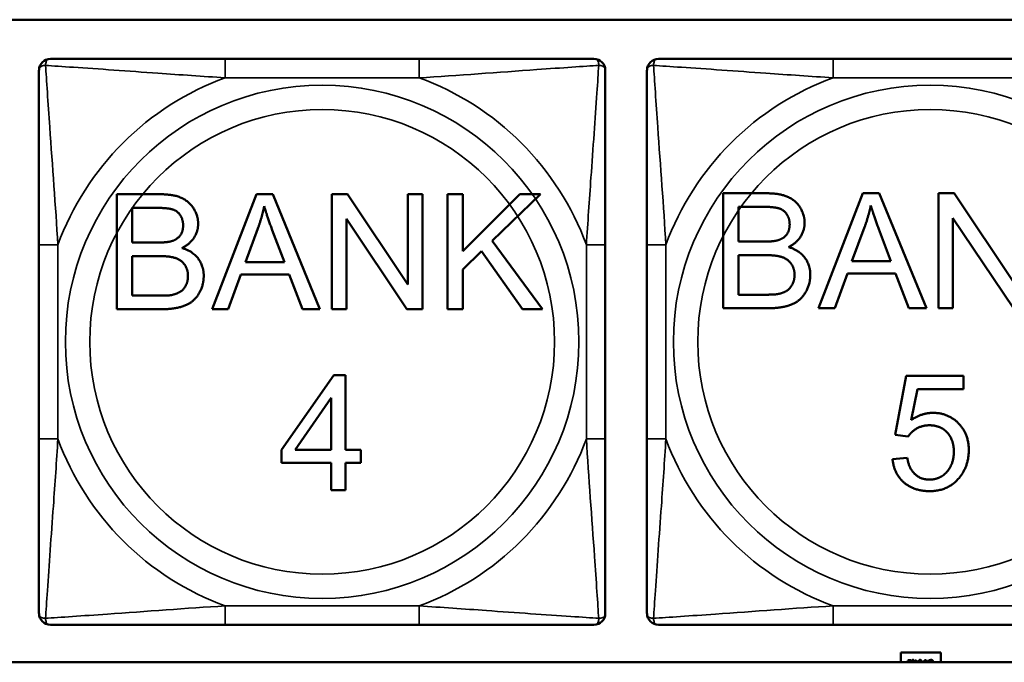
# Model space of a CAD drawing. Header units: inches. Extents: x -32 to 29.2, y -14.4 to 22.6.
# Tile 158 of 256: x -8.212 to -7.185, y -0.123 to 0.548. Entities that reach past the tile are written whole.
import ezdxf

# ---------------------------------------------------------------- set-up
doc = ezdxf.new("R2010")
doc.units = ezdxf.units.IN
doc.header["$MEASUREMENT"] = 0
doc.layers.add('Visible (ANSI)', color=7, linetype='Continuous', lineweight=50)
doc.layers.add('Visible Narrow (ANSI)', color=7, linetype='Continuous', lineweight=35)

msp = doc.modelspace()

# ---------------------------------------------------------------- linework, layer by layer
at = {"layer": 'Visible (ANSI)'}
for p, q in [((-10.1107, 0.5475), (-5.0254, 0.5475)), ((-7.7953, 0.5066), (-7.9976, 0.5066)), ((-7.1612, 0.5066), (-7.3635, 0.5066)), ((-8.1106, 0.3654), (-8.0656, 0.3654)), ((-8.1106, 0.2454), (-8.1106, 0.3654)), ((-8.0112, 0.2454), (-7.9651, 0.3654)), ((-7.9651, 0.3654), (-7.9479, 0.3654)), ((-7.9479, 0.3654), (-7.8989, 0.2454)), ((-7.8864, 0.3654), (-7.8701, 0.3654)), ((-7.8864, 0.2454), (-7.8864, 0.3654)), ((-7.8701, 0.3654), (-7.807, 0.2712)), ((-7.807, 0.2712), (-7.807, 0.3654)), ((-7.807, 0.3654), (-7.7918, 0.3654)), ((-7.7918, 0.3654), (-7.7918, 0.2454)), ((-7.7658, 0.3654), (-7.7499, 0.3654)), ((-7.7658, 0.2454), (-7.7658, 0.3654)), ((-7.7499, 0.3654), (-7.7499, 0.306)), ((-7.7499, 0.306), (-7.6903, 0.3654)), ((-7.6688, 0.3654), (-7.7191, 0.3168)), ((-7.6903, 0.3654), (-7.6688, 0.3654)), ((-7.4781, 0.3664), (-7.4331, 0.3664)), ((-7.4781, 0.2464), (-7.4781, 0.3664)), ((-7.3787, 0.2464), (-7.3326, 0.3664)), ((-7.3326, 0.3664), (-7.3154, 0.3664)), ((-7.3154, 0.3664), (-7.2663, 0.2464)), ((-7.2538, 0.3664), (-7.2375, 0.3664)), ((-7.2538, 0.2464), (-7.2538, 0.3664)), ((-7.2375, 0.3664), (-7.1744, 0.2722)), ((-8.0947, 0.315), (-8.0947, 0.3512)), ((-8.0947, 0.3512), (-8.0708, 0.3512)), ((-7.4622, 0.316), (-7.4622, 0.3523)), ((-7.4622, 0.3523), (-7.4382, 0.3523)), ((-7.8081, 0.2454), (-7.8712, 0.3396)), ((-7.8712, 0.3396), (-7.8712, 0.2454)), ((-7.1755, 0.2464), (-7.2386, 0.3406)), ((-7.2386, 0.3406), (-7.2386, 0.2464)), ((-7.9766, 0.2946), (-7.9634, 0.3298)), ((-7.3441, 0.2956), (-7.3308, 0.3309)), ((-7.3159, 0.3289), (-7.3033, 0.2956)), ((-7.9485, 0.3279), (-7.9358, 0.2946)), ((-8.1918, 0.3125), (-8.1918, 0.1102)), ((-8.0688, 0.315), (-8.0947, 0.315)), ((-7.7191, 0.3168), (-7.6666, 0.2454)), ((-7.6012, 0.1102), (-7.6012, 0.3125)), ((-7.5577, 0.3125), (-7.5577, 0.1102)), ((-7.4363, 0.316), (-7.4622, 0.316)), ((-8.0947, 0.2596), (-8.0947, 0.3009)), ((-8.0947, 0.3009), (-8.067, 0.3009)), ((-7.7302, 0.3061), (-7.7499, 0.287)), ((-7.6875, 0.2454), (-7.7302, 0.3061)), ((-7.4622, 0.2606), (-7.4622, 0.3019)), ((-7.4622, 0.3019), (-7.4345, 0.3019)), ((-7.9358, 0.2946), (-7.9766, 0.2946)), ((-7.3033, 0.2956), (-7.3441, 0.2956)), ((-7.9812, 0.2817), (-7.9944, 0.2454)), ((-7.9309, 0.2817), (-7.9812, 0.2817)), ((-7.917, 0.2454), (-7.9309, 0.2817)), ((-7.7499, 0.287), (-7.7499, 0.2454)), ((-7.3487, 0.2827), (-7.3618, 0.2464)), ((-7.2984, 0.2827), (-7.3487, 0.2827)), ((-7.2845, 0.2464), (-7.2984, 0.2827)), ((-8.0648, 0.2596), (-8.0947, 0.2596)), ((-7.4323, 0.2606), (-7.4622, 0.2606)), ((-8.0649, 0.2454), (-8.1106, 0.2454)), ((-7.9944, 0.2454), (-8.0112, 0.2454)), ((-7.8989, 0.2454), (-7.917, 0.2454)), ((-7.8712, 0.2454), (-7.8864, 0.2454)), ((-7.7918, 0.2454), (-7.8081, 0.2454)), ((-7.7499, 0.2454), (-7.7658, 0.2454)), ((-7.6666, 0.2454), (-7.6875, 0.2454)), ((-7.4323, 0.2464), (-7.4781, 0.2464)), ((-7.3618, 0.2464), (-7.3787, 0.2464)), ((-7.2663, 0.2464), (-7.2845, 0.2464)), ((-7.2386, 0.2464), (-7.2538, 0.2464)), ((-7.939, 0.0988), (-7.8844, 0.1766)), ((-7.8844, 0.1766), (-7.8723, 0.1766)), ((-7.8723, 0.1766), (-7.8723, 0.0988)), ((-7.299, 0.1144), (-7.2874, 0.176)), ((-7.2874, 0.176), (-7.2277, 0.176)), ((-7.2277, 0.176), (-7.2277, 0.1619)), ((-7.2756, 0.1619), (-7.2821, 0.1298)), ((-7.2277, 0.1619), (-7.2756, 0.1619)), ((-7.9246, 0.0988), (-7.887, 0.153)), ((-7.887, 0.153), (-7.887, 0.0988)), ((-7.2852, 0.1126), (-7.299, 0.1144)), ((-7.939, 0.0853), (-7.939, 0.0988)), ((-7.887, 0.0988), (-7.9246, 0.0988)), ((-7.8723, 0.0988), (-7.8561, 0.0988)), ((-7.8561, 0.0988), (-7.8561, 0.0853)), ((-7.887, 0.0853), (-7.939, 0.0853)), ((-7.887, 0.0566), (-7.887, 0.0853)), ((-7.8561, 0.0853), (-7.8723, 0.0853)), ((-7.8723, 0.0853), (-7.8723, 0.0566)), ((-7.3016, 0.089), (-7.2862, 0.0903)), ((-7.8723, 0.0566), (-7.887, 0.0566)), ((-7.9976, -0.0839), (-7.7953, -0.0839)), ((-7.3635, -0.0839), (-7.1612, -0.0839)), ((-7.2931, -0.123), (-7.2931, -0.1126)), ((-7.2931, -0.1126), (-7.2511, -0.1126)), ((-7.2511, -0.1126), (-7.2511, -0.123)), ((-5.0254, -0.123), (-10.1107, -0.123)), ((-7.2857, -0.1206), (-7.2826, -0.1206)), ((-7.2857, -0.1212), (-7.2857, -0.1206)), ((-7.2832, -0.1212), (-7.2857, -0.1212)), ((-7.2826, -0.1206), (-7.2826, -0.1213)), ((-7.2783, -0.1223), (-7.2777, -0.1223)), ((-7.2783, -0.1229), (-7.2783, -0.1223)), ((-7.2777, -0.1229), (-7.2783, -0.1229)), ((-7.2777, -0.1206), (-7.2771, -0.1206)), ((-7.2777, -0.1223), (-7.2777, -0.1206)), ((-7.2777, -0.123), (-7.2777, -0.1229)), ((-7.2771, -0.1206), (-7.2771, -0.1223)), ((-7.2771, -0.1223), (-7.2749, -0.1223)), ((-7.2771, -0.1229), (-7.2771, -0.123)), ((-7.2754, -0.1229), (-7.2771, -0.1229)), ((-7.2755, -0.123), (-7.2754, -0.1229)), ((-7.2749, -0.1223), (-7.2749, -0.123)), ((-7.2689, -0.1225), (-7.2684, -0.1225)), ((-7.2684, -0.1206), (-7.2677, -0.1206)), ((-7.2684, -0.1225), (-7.2684, -0.1206)), ((-7.2677, -0.1206), (-7.2677, -0.123)), ((-7.2664, -0.123), (-7.2672, -0.1206)), ((-7.2672, -0.1206), (-7.2665, -0.1206)), ((-7.2665, -0.1206), (-7.2661, -0.122)), ((-7.2661, -0.122), (-7.2642, -0.122)), ((-7.2643, -0.1226), (-7.2659, -0.1226)), ((-7.2659, -0.1226), (-7.2657, -0.123)), ((-7.2645, -0.123), (-7.2643, -0.1226)), ((-7.2642, -0.122), (-7.2637, -0.1206)), ((-7.263, -0.1206), (-7.2638, -0.123)), ((-7.2637, -0.1206), (-7.263, -0.1206)), ((-7.263, -0.1218), (-7.263, -0.121)), ((-7.2629, -0.1218), (-7.263, -0.1218))]:
    msp.add_line(p, q, dxfattribs=at)
for centre, start, end in [((-8.1799, 0.4948), 90, 180), ((-7.613, 0.4948), 0, 90), ((-7.5458, 0.4948), 90, 180), ((-8.1799, -0.0721), 180, 270), ((-7.613, -0.0721), 270, 0), ((-7.5458, -0.0721), 180, 270)]:
    msp.add_arc(centre, 0.0118, start, end, dxfattribs=at)
for points, degree, knots in [([(-7.9976, 0.5066), (-8.0213, 0.5066), (-8.0453, 0.5066), (-8.0686, 0.5066), (-8.0993, 0.5066), (-8.1302, 0.5066), (-8.1534, 0.5066), (-8.1655, 0.5066), (-8.1751, 0.5066), (-8.1799, 0.5066)], 3, [0.2569537, 0.2569537, 0.2569537, 0.2569537, 0.4371919, 0.4371919, 0.4371919, 0.6739428, 0.6739428, 0.6739428, 0.7963818, 0.7963818, 0.7963818, 0.7963818]), ([(-7.613, 0.5066), (-7.6187, 0.5066), (-7.6312, 0.5066), (-7.6465, 0.5066), (-7.6699, 0.5066), (-7.699, 0.5066), (-7.7281, 0.5066), (-7.7503, 0.5066), (-7.7729, 0.5066), (-7.7953, 0.5066)], 3, [-0.7968224, -0.7968224, -0.7968224, -0.7968224, -0.6514613, -0.6514613, -0.6514613, -0.427691, -0.427691, -0.427691, -0.2569517, -0.2569517, -0.2569517, -0.2569517]), ([(-7.3635, 0.5066), (-7.3872, 0.5066), (-7.4112, 0.5066), (-7.4345, 0.5066), (-7.4652, 0.5066), (-7.4961, 0.5066), (-7.5193, 0.5066), (-7.5314, 0.5066), (-7.541, 0.5066), (-7.5458, 0.5066)], 3, [0.2569537, 0.2569537, 0.2569537, 0.2569537, 0.4371919, 0.4371919, 0.4371919, 0.6739428, 0.6739428, 0.6739428, 0.7963818, 0.7963818, 0.7963818, 0.7963818]), ([(-8.1918, 0.4948), (-8.1918, 0.4891), (-8.1918, 0.4766), (-8.1918, 0.4614), (-8.1918, 0.438), (-8.1918, 0.4088), (-8.1918, 0.3798), (-8.1918, 0.3576), (-8.1918, 0.3349), (-8.1918, 0.3125)], 3, [-0.7968224, -0.7968224, -0.7968224, -0.7968224, -0.6514613, -0.6514613, -0.6514613, -0.427691, -0.427691, -0.427691, -0.2569517, -0.2569517, -0.2569517, -0.2569517]), ([(-7.6012, 0.3125), (-7.6012, 0.3362), (-7.6012, 0.3602), (-7.6012, 0.3835), (-7.6012, 0.4142), (-7.6012, 0.4451), (-7.6012, 0.4683), (-7.6012, 0.4803), (-7.6012, 0.49), (-7.6012, 0.4948)], 3, [0.2569537, 0.2569537, 0.2569537, 0.2569537, 0.4371919, 0.4371919, 0.4371919, 0.6739428, 0.6739428, 0.6739428, 0.7963818, 0.7963818, 0.7963818, 0.7963818]), ([(-7.5577, 0.4948), (-7.5577, 0.4891), (-7.5577, 0.4766), (-7.5577, 0.4614), (-7.5577, 0.438), (-7.5577, 0.4088), (-7.5577, 0.3798), (-7.5577, 0.3576), (-7.5577, 0.3349), (-7.5577, 0.3125)], 3, [-0.7968224, -0.7968224, -0.7968224, -0.7968224, -0.6514613, -0.6514613, -0.6514613, -0.427691, -0.427691, -0.427691, -0.2569517, -0.2569517, -0.2569517, -0.2569517]), ([(-8.1918, 0.1102), (-8.1918, 0.0865), (-8.1918, 0.0626), (-8.1918, 0.0392), (-8.1918, 0.0085), (-8.1918, -0.0224), (-8.1918, -0.0456), (-8.1918, -0.0576), (-8.1918, -0.0673), (-8.1918, -0.0721)], 3, [0.2569537, 0.2569537, 0.2569537, 0.2569537, 0.4371919, 0.4371919, 0.4371919, 0.6739428, 0.6739428, 0.6739428, 0.7963818, 0.7963818, 0.7963818, 0.7963818]), ([(-7.6012, -0.0721), (-7.6012, -0.0664), (-7.6012, -0.0539), (-7.6012, -0.0387), (-7.6012, -0.0152), (-7.6012, 0.0139), (-7.6012, 0.043), (-7.6012, 0.0651), (-7.6012, 0.0878), (-7.6012, 0.1102)], 3, [-0.7968224, -0.7968224, -0.7968224, -0.7968224, -0.6514613, -0.6514613, -0.6514613, -0.427691, -0.427691, -0.427691, -0.2569517, -0.2569517, -0.2569517, -0.2569517]), ([(-7.5577, 0.1102), (-7.5577, 0.0865), (-7.5577, 0.0626), (-7.5577, 0.0392), (-7.5577, 0.0085), (-7.5577, -0.0224), (-7.5577, -0.0456), (-7.5577, -0.0576), (-7.5577, -0.0673), (-7.5577, -0.0721)], 3, [0.2569537, 0.2569537, 0.2569537, 0.2569537, 0.4371919, 0.4371919, 0.4371919, 0.6739428, 0.6739428, 0.6739428, 0.7963818, 0.7963818, 0.7963818, 0.7963818]), ([(-8.1799, -0.0839), (-8.1742, -0.0839), (-8.1617, -0.0839), (-8.1465, -0.0839), (-8.1231, -0.0839), (-8.0939, -0.0839), (-8.0649, -0.0839), (-8.0427, -0.0839), (-8.02, -0.0839), (-7.9976, -0.0839)], 3, [-0.7968224, -0.7968224, -0.7968224, -0.7968224, -0.6514613, -0.6514613, -0.6514613, -0.427691, -0.427691, -0.427691, -0.2569517, -0.2569517, -0.2569517, -0.2569517]), ([(-7.7953, -0.0839), (-7.7717, -0.0839), (-7.7477, -0.0839), (-7.7243, -0.0839), (-7.6936, -0.0839), (-7.6628, -0.0839), (-7.6395, -0.0839), (-7.6275, -0.0839), (-7.6179, -0.0839), (-7.613, -0.0839)], 3, [0.2569537, 0.2569537, 0.2569537, 0.2569537, 0.4371919, 0.4371919, 0.4371919, 0.6739428, 0.6739428, 0.6739428, 0.7963818, 0.7963818, 0.7963818, 0.7963818]), ([(-7.5458, -0.0839), (-7.5401, -0.0839), (-7.5276, -0.0839), (-7.5124, -0.0839), (-7.489, -0.0839), (-7.4598, -0.0839), (-7.4308, -0.0839), (-7.4086, -0.0839), (-7.3859, -0.0839), (-7.3635, -0.0839)], 3, [-0.7968224, -0.7968224, -0.7968224, -0.7968224, -0.6514613, -0.6514613, -0.6514613, -0.427691, -0.427691, -0.427691, -0.2569517, -0.2569517, -0.2569517, -0.2569517]), ([(-7.285, -0.123), (-7.285, -0.123), (-7.2847, -0.1227), (-7.2846, -0.1225)], 2, [0.787264, 0.787264, 0.787264, 1, 2, 2, 2]), ([(-7.282, -0.123), (-7.2819, -0.1218), (-7.2812, -0.1205), (-7.2804, -0.1205)], 2, [0.041735, 0.041735, 0.041735, 1, 2, 2, 2]), ([(-7.2811, -0.1216), (-7.2812, -0.1218), (-7.2813, -0.1226), (-7.2813, -0.123)], 2, [0, 0, 0, 1, 1.890551, 1.890551, 1.890551]), ([(-7.2804, -0.1205), (-7.2795, -0.1205), (-7.2788, -0.1218), (-7.2788, -0.123)], 2, [0, 0, 0, 1, 1.958946, 1.958946, 1.958946]), ([(-7.2794, -0.123), (-7.2795, -0.1226), (-7.2795, -0.1219), (-7.2796, -0.1216)], 2, [0.103322, 0.103322, 0.103322, 1, 2, 2, 2]), ([(-7.2745, -0.123), (-7.2744, -0.1218), (-7.2737, -0.1205), (-7.2729, -0.1205)], 2, [0.041735, 0.041735, 0.041735, 1, 2, 2, 2]), ([(-7.2736, -0.1216), (-7.2737, -0.1218), (-7.2738, -0.1226), (-7.2738, -0.123)], 2, [0, 0, 0, 1, 1.890551, 1.890551, 1.890551]), ([(-7.2729, -0.1205), (-7.272, -0.1205), (-7.2713, -0.1218), (-7.2713, -0.123)], 2, [0, 0, 0, 1, 1.958946, 1.958946, 1.958946]), ([(-7.2719, -0.123), (-7.2719, -0.1226), (-7.272, -0.1219), (-7.2721, -0.1216)], 2, [0.103322, 0.103322, 0.103322, 1, 2, 2, 2]), ([(-7.2599, -0.123), (-7.2599, -0.1226), (-7.2601, -0.1219), (-7.2603, -0.1216)], 2, [0.105512, 0.105512, 0.105512, 1, 2, 2, 2]), ([(-7.2598, -0.1212), (-7.2595, -0.1215), (-7.2592, -0.1224), (-7.2592, -0.123)], 2, [0, 0, 0, 1, 1.914526, 1.914526, 1.914526])]:
    msp.add_open_spline(points, degree=degree, knots=knots, dxfattribs=at)
for points in [[(-8.0656, 0.3654), (-8.0519, 0.3654), (-8.0353, 0.3581), (-8.0258, 0.343), (-8.0258, 0.3347)], [(-7.4331, 0.3664), (-7.4194, 0.3664), (-7.4027, 0.3591), (-7.3933, 0.344), (-7.3933, 0.3357)], [(-8.0708, 0.3512), (-8.0579, 0.3512), (-8.0472, 0.3479), (-8.0415, 0.3388), (-8.0415, 0.3329)], [(-7.9634, 0.3298), (-7.9593, 0.3413), (-7.9569, 0.3528)], [(-7.9569, 0.3528), (-7.9541, 0.3431), (-7.9485, 0.3279)], [(-7.4382, 0.3523), (-7.4253, 0.3523), (-7.4147, 0.3489), (-7.4089, 0.3398), (-7.4089, 0.3339)], [(-7.3308, 0.3309), (-7.3267, 0.3423), (-7.3243, 0.3538)], [(-7.3243, 0.3538), (-7.3216, 0.3441), (-7.3159, 0.3289)], [(-8.0415, 0.3329), (-8.0415, 0.3266), (-8.0476, 0.3182), (-8.0536, 0.3164)], [(-8.0258, 0.3347), (-8.0258, 0.327), (-8.0342, 0.3135), (-8.0427, 0.3093)], [(-7.4089, 0.3339), (-7.4089, 0.3276), (-7.4151, 0.3192), (-7.4211, 0.3174)], [(-7.3933, 0.3357), (-7.3933, 0.328), (-7.4016, 0.3145), (-7.4101, 0.3103)], [(-8.0536, 0.3164), (-8.0582, 0.315), (-8.0688, 0.315)], [(-8.0427, 0.3093), (-8.0317, 0.3061), (-8.02, 0.2907), (-8.02, 0.2802)], [(-7.4211, 0.3174), (-7.4257, 0.316), (-7.4363, 0.316)], [(-7.4101, 0.3103), (-7.3991, 0.3071), (-7.3874, 0.2917), (-7.3874, 0.2812)], [(-8.067, 0.3009), (-8.0556, 0.3009), (-8.0434, 0.2968), (-8.0364, 0.2869), (-8.0364, 0.2803)], [(-7.4345, 0.3019), (-7.423, 0.3019), (-7.4109, 0.2978), (-7.4038, 0.288), (-7.4038, 0.2813)], [(-8.02, 0.2802), (-8.02, 0.2718), (-8.0271, 0.2573), (-8.0376, 0.2494), (-8.0534, 0.2454), (-8.0649, 0.2454)], [(-8.0364, 0.2803), (-8.0364, 0.2745), (-8.0411, 0.2657), (-8.0485, 0.2612), (-8.054, 0.2601)], [(-7.3874, 0.2812), (-7.3874, 0.2728), (-7.3946, 0.2583), (-7.405, 0.2505), (-7.4208, 0.2464), (-7.4323, 0.2464)], [(-7.4038, 0.2813), (-7.4038, 0.2755), (-7.4086, 0.2667), (-7.416, 0.2622), (-7.4215, 0.2612)], [(-8.054, 0.2601), (-8.0571, 0.2596), (-8.0648, 0.2596)], [(-7.4215, 0.2612), (-7.4246, 0.2606), (-7.4323, 0.2606)], [(-7.2821, 0.1298), (-7.2713, 0.1373), (-7.2594, 0.1373)], [(-7.2594, 0.1373), (-7.2437, 0.1373), (-7.2221, 0.1155), (-7.2221, 0.0984)], [(-7.2633, 0.1243), (-7.2705, 0.1243), (-7.2819, 0.1178), (-7.2852, 0.1126)], [(-7.2377, 0.097), (-7.2377, 0.1096), (-7.2518, 0.1243), (-7.2633, 0.1243)], [(-7.2631, 0.0676), (-7.2523, 0.0676), (-7.2377, 0.0837), (-7.2377, 0.097)], [(-7.2221, 0.0984), (-7.2221, 0.082), (-7.2316, 0.0701)], [(-7.2631, 0.0556), (-7.2794, 0.0556), (-7.3002, 0.0739), (-7.3016, 0.089)], [(-7.2862, 0.0903), (-7.2845, 0.079), (-7.272, 0.0676), (-7.2631, 0.0676)], [(-7.2316, 0.0701), (-7.2431, 0.0556), (-7.2631, 0.0556)], [(-7.2846, -0.1225), (-7.2842, -0.1222), (-7.2835, -0.1214), (-7.2832, -0.1212)], [(-7.2838, -0.1225), (-7.284, -0.1228), (-7.2842, -0.123)], [(-7.2826, -0.1213), (-7.2829, -0.1216), (-7.2835, -0.1222), (-7.2838, -0.1225)], [(-7.2804, -0.1211), (-7.2806, -0.1211), (-7.281, -0.1213), (-7.2811, -0.1216)], [(-7.2796, -0.1216), (-7.2797, -0.1214), (-7.2801, -0.1211), (-7.2804, -0.1211)], [(-7.2729, -0.1211), (-7.2731, -0.1211), (-7.2735, -0.1213), (-7.2736, -0.1216)], [(-7.2721, -0.1216), (-7.2722, -0.1214), (-7.2726, -0.1211), (-7.2729, -0.1211)], [(-7.2704, -0.123), (-7.2702, -0.1228), (-7.2695, -0.1225), (-7.2689, -0.1225)], [(-7.2704, -0.123), (-7.2704, -0.123), (-7.2704, -0.123)], [(-7.263, -0.121), (-7.2628, -0.1209), (-7.2625, -0.1207), (-7.2623, -0.1207)], [(-7.2624, -0.1214), (-7.2626, -0.1215), (-7.2628, -0.1217), (-7.2629, -0.1218)], [(-7.2614, -0.1211), (-7.2617, -0.1211), (-7.2622, -0.1213), (-7.2624, -0.1214)], [(-7.2623, -0.1207), (-7.2621, -0.1206), (-7.2617, -0.1205), (-7.2614, -0.1205)], [(-7.2614, -0.1205), (-7.2609, -0.1205), (-7.2601, -0.1209), (-7.2598, -0.1212)], [(-7.2603, -0.1216), (-7.2605, -0.1214), (-7.2611, -0.1211), (-7.2614, -0.1211)]]:
    msp.add_open_spline(points, degree=2, dxfattribs=at)
at = {"layer": 'Visible Narrow (ANSI)'}
for p, q in [((-7.9976, 0.5066), (-7.9976, 0.4869)), ((-7.7953, 0.5066), (-7.7953, 0.4869)), ((-7.3635, 0.5066), (-7.3635, 0.4869)), ((-7.9976, 0.4869), (-7.7953, 0.4869)), ((-7.3635, 0.4869), (-7.1612, 0.4869)), ((-8.1918, 0.3125), (-8.1721, 0.3125)), ((-8.1721, 0.1102), (-8.1721, 0.3125)), ((-7.6209, 0.3125), (-7.6209, 0.1102)), ((-7.6012, 0.3125), (-7.6209, 0.3125)), ((-7.5577, 0.3125), (-7.538, 0.3125)), ((-7.538, 0.1102), (-7.538, 0.3125)), ((-8.1918, 0.1102), (-8.1721, 0.1102)), ((-7.6012, 0.1102), (-7.6209, 0.1102)), ((-7.5577, 0.1102), (-7.538, 0.1102)), ((-7.7953, -0.0642), (-7.9976, -0.0642)), ((-7.9976, -0.0839), (-7.9976, -0.0642)), ((-7.7953, -0.0839), (-7.7953, -0.0642)), ((-7.1612, -0.0642), (-7.3635, -0.0642)), ((-7.3635, -0.0839), (-7.3635, -0.0642))]:
    msp.add_line(p, q, dxfattribs=at)
for centre, radius in [((-7.8965, 0.2114), 0.2678), ((-7.2624, 0.2114), 0.2678), ((-7.8965, 0.2114), 0.2424), ((-7.2624, 0.2114), 0.2424)]:
    msp.add_circle(centre, radius, dxfattribs=at)
for centre, start, end in [((-7.8965, 0.2114), 110.1547, 159.8453), ((-7.8965, 0.2114), 20.1547, 69.8453), ((-7.2624, 0.2114), 110.1547, 159.8453), ((-7.8965, 0.2114), 200.1547, 249.8453), ((-7.8965, 0.2114), 290.1547, 339.8453), ((-7.2624, 0.2114), 200.1547, 249.8453)]:
    msp.add_arc(centre, 0.2936, start, end, dxfattribs=at)
for points, knots in [([(-8.1849, 0.4998), (-8.1849, 0.5006), (-8.1849, 0.5014), (-8.1846, 0.5028), (-8.1844, 0.5035), (-8.184, 0.5044), (-8.1838, 0.5047), (-8.1835, 0.5051), (-8.1834, 0.5053), (-8.183, 0.5056), (-8.1828, 0.5057), (-8.1823, 0.5061), (-8.1819, 0.5063), (-8.181, 0.5066), (-8.1805, 0.5066), (-8.1799, 0.5066)], [-0.00023197, -0.00023197, -0.00023197, -0.00023197, 0.00913095, 0.00913095, 0.01983142, 0.01983142, 0.02651922, 0.02651922, 0.02986312, 0.02986312, 0.03521335, 0.03521335, 0.04377373, 0.04377373, 0.0532704, 0.0532704, 0.0532704, 0.0532704]), ([(-7.613, 0.5066), (-7.6125, 0.5066), (-7.612, 0.5066), (-7.6111, 0.5063), (-7.6107, 0.5061), (-7.6101, 0.5057), (-7.6099, 0.5056), (-7.6096, 0.5053), (-7.6095, 0.5051), (-7.6092, 0.5047), (-7.609, 0.5044), (-7.6085, 0.5035), (-7.6083, 0.5028), (-7.6081, 0.5014), (-7.608, 0.5006), (-7.6081, 0.4998)], [-0.0532704, -0.0532704, -0.0532704, -0.0532704, -0.04377373, -0.04377373, -0.03521335, -0.03521335, -0.02986312, -0.02986312, -0.02651922, -0.02651922, -0.01983142, -0.01983142, -0.00913095, -0.00913095, 0.00023197, 0.00023197, 0.00023197, 0.00023197]), ([(-7.5508, 0.4998), (-7.5508, 0.5006), (-7.5508, 0.5014), (-7.5505, 0.5028), (-7.5503, 0.5035), (-7.5499, 0.5044), (-7.5497, 0.5047), (-7.5494, 0.5051), (-7.5493, 0.5053), (-7.5489, 0.5056), (-7.5487, 0.5057), (-7.5482, 0.5061), (-7.5478, 0.5063), (-7.5469, 0.5066), (-7.5464, 0.5066), (-7.5458, 0.5066)], [-0.00023197, -0.00023197, -0.00023197, -0.00023197, 0.00913095, 0.00913095, 0.01983142, 0.01983142, 0.02651922, 0.02651922, 0.02986312, 0.02986312, 0.03521335, 0.03521335, 0.04377373, 0.04377373, 0.0532704, 0.0532704, 0.0532704, 0.0532704]), ([(-8.1918, 0.4948), (-8.1918, 0.4954), (-8.1917, 0.4959), (-8.1914, 0.4967), (-8.1913, 0.4971), (-8.1909, 0.4977), (-8.1907, 0.4979), (-8.1904, 0.4982), (-8.1903, 0.4983), (-8.1898, 0.4987), (-8.1895, 0.4989), (-8.1886, 0.4993), (-8.1879, 0.4995), (-8.1865, 0.4997), (-8.1857, 0.4998), (-8.1849, 0.4998)], [-0.0532704, -0.0532704, -0.0532704, -0.0532704, -0.04377373, -0.04377373, -0.03521335, -0.03521335, -0.02986312, -0.02986312, -0.02651922, -0.02651922, -0.01983142, -0.01983142, -0.00913095, -0.00913095, 0.00023197, 0.00023197, 0.00023197, 0.00023197]), ([(-8.1849, 0.4998), (-8.1772, 0.4993), (-8.1672, 0.4986), (-8.1302, 0.4962), (-8.0985, 0.4939), (-8.0442, 0.49), (-8.021, 0.4884), (-7.9976, 0.4869)], [-0.7478145, -0.7478145, -0.7478145, -0.7478145, -0.6493253, -0.6493253, -0.427691, -0.427691, -0.2569537, -0.2569537, -0.2569537, -0.2569537]), ([(-8.1721, 0.3125), (-8.1745, 0.353), (-8.1778, 0.3953), (-8.1824, 0.461), (-8.184, 0.4854), (-8.1849, 0.4998)], [0.2569517, 0.2569517, 0.2569517, 0.2569517, 0.5559983, 0.5559983, 0.7482818, 0.7482818, 0.7482818, 0.7482818]), ([(-7.7953, 0.4869), (-7.7549, 0.4893), (-7.7125, 0.4926), (-7.6468, 0.4973), (-7.6224, 0.4989), (-7.6081, 0.4998)], [0.2569517, 0.2569517, 0.2569517, 0.2569517, 0.5559983, 0.5559983, 0.7482818, 0.7482818, 0.7482818, 0.7482818]), ([(-7.6081, 0.4998), (-7.6085, 0.4921), (-7.6092, 0.4821), (-7.6117, 0.4451), (-7.614, 0.4134), (-7.6178, 0.3591), (-7.6195, 0.3359), (-7.6209, 0.3125)], [-0.7478145, -0.7478145, -0.7478145, -0.7478145, -0.6493253, -0.6493253, -0.427691, -0.427691, -0.2569537, -0.2569537, -0.2569537, -0.2569537]), ([(-7.6081, 0.4998), (-7.6072, 0.4998), (-7.6065, 0.4997), (-7.605, 0.4995), (-7.6043, 0.4993), (-7.6034, 0.4989), (-7.6031, 0.4987), (-7.6027, 0.4983), (-7.6026, 0.4982), (-7.6023, 0.4979), (-7.6021, 0.4977), (-7.6017, 0.4971), (-7.6015, 0.4967), (-7.6013, 0.4959), (-7.6012, 0.4954), (-7.6012, 0.4948)], [-0.00023197, -0.00023197, -0.00023197, -0.00023197, 0.00913095, 0.00913095, 0.01983142, 0.01983142, 0.02651922, 0.02651922, 0.02986312, 0.02986312, 0.03521335, 0.03521335, 0.04377373, 0.04377373, 0.0532704, 0.0532704, 0.0532704, 0.0532704]), ([(-7.5577, 0.4948), (-7.5577, 0.4954), (-7.5576, 0.4959), (-7.5573, 0.4967), (-7.5572, 0.4971), (-7.5568, 0.4977), (-7.5566, 0.4979), (-7.5563, 0.4982), (-7.5562, 0.4983), (-7.5557, 0.4987), (-7.5554, 0.4989), (-7.5545, 0.4993), (-7.5538, 0.4995), (-7.5524, 0.4997), (-7.5516, 0.4998), (-7.5508, 0.4998)], [-0.0532704, -0.0532704, -0.0532704, -0.0532704, -0.04377373, -0.04377373, -0.03521335, -0.03521335, -0.02986312, -0.02986312, -0.02651922, -0.02651922, -0.01983142, -0.01983142, -0.00913095, -0.00913095, 0.00023197, 0.00023197, 0.00023197, 0.00023197]), ([(-7.5508, 0.4998), (-7.5431, 0.4993), (-7.5331, 0.4986), (-7.4961, 0.4962), (-7.4644, 0.4939), (-7.4101, 0.49), (-7.3869, 0.4884), (-7.3635, 0.4869)], [-0.7478145, -0.7478145, -0.7478145, -0.7478145, -0.6493253, -0.6493253, -0.427691, -0.427691, -0.2569537, -0.2569537, -0.2569537, -0.2569537]), ([(-7.538, 0.3125), (-7.5404, 0.353), (-7.5437, 0.3953), (-7.5483, 0.461), (-7.5499, 0.4854), (-7.5508, 0.4998)], [0.2569517, 0.2569517, 0.2569517, 0.2569517, 0.5559983, 0.5559983, 0.7482818, 0.7482818, 0.7482818, 0.7482818]), ([(-8.1849, -0.0771), (-8.1844, -0.0694), (-8.1838, -0.0594), (-8.1813, -0.0224), (-8.179, 0.0094), (-8.1751, 0.0636), (-8.1735, 0.0868), (-8.1721, 0.1102)], [-0.7478145, -0.7478145, -0.7478145, -0.7478145, -0.6493253, -0.6493253, -0.427691, -0.427691, -0.2569537, -0.2569537, -0.2569537, -0.2569537]), ([(-7.6209, 0.1102), (-7.6185, 0.0697), (-7.6152, 0.0274), (-7.6106, -0.0383), (-7.609, -0.0627), (-7.6081, -0.0771)], [0.2569517, 0.2569517, 0.2569517, 0.2569517, 0.5559983, 0.5559983, 0.7482818, 0.7482818, 0.7482818, 0.7482818]), ([(-7.5508, -0.0771), (-7.5503, -0.0694), (-7.5497, -0.0594), (-7.5472, -0.0224), (-7.5449, 0.0094), (-7.541, 0.0636), (-7.5394, 0.0868), (-7.538, 0.1102)], [-0.7478145, -0.7478145, -0.7478145, -0.7478145, -0.6493253, -0.6493253, -0.427691, -0.427691, -0.2569537, -0.2569537, -0.2569537, -0.2569537]), ([(-7.9976, -0.0642), (-8.0381, -0.0666), (-8.0805, -0.0699), (-8.1461, -0.0745), (-8.1705, -0.0761), (-8.1849, -0.0771)], [0.2569517, 0.2569517, 0.2569517, 0.2569517, 0.5559983, 0.5559983, 0.7482818, 0.7482818, 0.7482818, 0.7482818]), ([(-7.6081, -0.0771), (-7.6157, -0.0766), (-7.6257, -0.0759), (-7.6628, -0.0735), (-7.6945, -0.0712), (-7.7487, -0.0673), (-7.772, -0.0656), (-7.7953, -0.0642)], [-0.7478145, -0.7478145, -0.7478145, -0.7478145, -0.6493253, -0.6493253, -0.427691, -0.427691, -0.2569537, -0.2569537, -0.2569537, -0.2569537]), ([(-7.3635, -0.0642), (-7.404, -0.0666), (-7.4464, -0.0699), (-7.512, -0.0745), (-7.5364, -0.0761), (-7.5508, -0.0771)], [0.2569517, 0.2569517, 0.2569517, 0.2569517, 0.5559983, 0.5559983, 0.7482818, 0.7482818, 0.7482818, 0.7482818]), ([(-8.1849, -0.0771), (-8.1857, -0.0771), (-8.1865, -0.077), (-8.1879, -0.0768), (-8.1886, -0.0766), (-8.1895, -0.0762), (-8.1898, -0.076), (-8.1903, -0.0756), (-8.1904, -0.0755), (-8.1907, -0.0752), (-8.1909, -0.075), (-8.1913, -0.0744), (-8.1914, -0.074), (-8.1917, -0.0731), (-8.1918, -0.0726), (-8.1918, -0.0721)], [-0.00023197, -0.00023197, -0.00023197, -0.00023197, 0.00913095, 0.00913095, 0.01983142, 0.01983142, 0.02651922, 0.02651922, 0.02986312, 0.02986312, 0.03521335, 0.03521335, 0.04377373, 0.04377373, 0.0532704, 0.0532704, 0.0532704, 0.0532704]), ([(-8.1799, -0.0839), (-8.1805, -0.0839), (-8.181, -0.0839), (-8.1819, -0.0836), (-8.1823, -0.0834), (-8.1828, -0.083), (-8.183, -0.0829), (-8.1834, -0.0826), (-8.1835, -0.0824), (-8.1838, -0.082), (-8.184, -0.0817), (-8.1844, -0.0808), (-8.1846, -0.0801), (-8.1849, -0.0787), (-8.1849, -0.0779), (-8.1849, -0.0771)], [-0.0532704, -0.0532704, -0.0532704, -0.0532704, -0.04377373, -0.04377373, -0.03521335, -0.03521335, -0.02986312, -0.02986312, -0.02651922, -0.02651922, -0.01983142, -0.01983142, -0.00913095, -0.00913095, 0.00023197, 0.00023197, 0.00023197, 0.00023197]), ([(-7.6081, -0.0771), (-7.608, -0.0779), (-7.6081, -0.0787), (-7.6083, -0.0801), (-7.6085, -0.0808), (-7.609, -0.0817), (-7.6092, -0.082), (-7.6095, -0.0824), (-7.6096, -0.0826), (-7.6099, -0.0829), (-7.6101, -0.083), (-7.6107, -0.0834), (-7.6111, -0.0836), (-7.612, -0.0839), (-7.6125, -0.0839), (-7.613, -0.0839)], [-0.00023197, -0.00023197, -0.00023197, -0.00023197, 0.00913095, 0.00913095, 0.01983142, 0.01983142, 0.02651922, 0.02651922, 0.02986312, 0.02986312, 0.03521335, 0.03521335, 0.04377373, 0.04377373, 0.0532704, 0.0532704, 0.0532704, 0.0532704]), ([(-7.6012, -0.0721), (-7.6012, -0.0726), (-7.6013, -0.0731), (-7.6015, -0.074), (-7.6017, -0.0744), (-7.6021, -0.075), (-7.6023, -0.0752), (-7.6026, -0.0755), (-7.6027, -0.0756), (-7.6031, -0.076), (-7.6034, -0.0762), (-7.6043, -0.0766), (-7.605, -0.0768), (-7.6065, -0.077), (-7.6072, -0.0771), (-7.6081, -0.0771)], [-0.0532704, -0.0532704, -0.0532704, -0.0532704, -0.04377373, -0.04377373, -0.03521335, -0.03521335, -0.02986312, -0.02986312, -0.02651922, -0.02651922, -0.01983142, -0.01983142, -0.00913095, -0.00913095, 0.00023197, 0.00023197, 0.00023197, 0.00023197]), ([(-7.5508, -0.0771), (-7.5516, -0.0771), (-7.5524, -0.077), (-7.5538, -0.0768), (-7.5545, -0.0766), (-7.5554, -0.0762), (-7.5557, -0.076), (-7.5562, -0.0756), (-7.5563, -0.0755), (-7.5566, -0.0752), (-7.5568, -0.075), (-7.5572, -0.0744), (-7.5573, -0.074), (-7.5576, -0.0731), (-7.5577, -0.0726), (-7.5577, -0.0721)], [-0.00023197, -0.00023197, -0.00023197, -0.00023197, 0.00913095, 0.00913095, 0.01983142, 0.01983142, 0.02651922, 0.02651922, 0.02986312, 0.02986312, 0.03521335, 0.03521335, 0.04377373, 0.04377373, 0.0532704, 0.0532704, 0.0532704, 0.0532704]), ([(-7.5458, -0.0839), (-7.5464, -0.0839), (-7.5469, -0.0839), (-7.5478, -0.0836), (-7.5482, -0.0834), (-7.5487, -0.083), (-7.5489, -0.0829), (-7.5493, -0.0826), (-7.5494, -0.0824), (-7.5497, -0.082), (-7.5499, -0.0817), (-7.5503, -0.0808), (-7.5505, -0.0801), (-7.5508, -0.0787), (-7.5508, -0.0779), (-7.5508, -0.0771)], [-0.0532704, -0.0532704, -0.0532704, -0.0532704, -0.04377373, -0.04377373, -0.03521335, -0.03521335, -0.02986312, -0.02986312, -0.02651922, -0.02651922, -0.01983142, -0.01983142, -0.00913095, -0.00913095, 0.00023197, 0.00023197, 0.00023197, 0.00023197])]:
    msp.add_open_spline(points, degree=3, knots=knots, dxfattribs=at)

doc.saveas('drawing.dxf')
